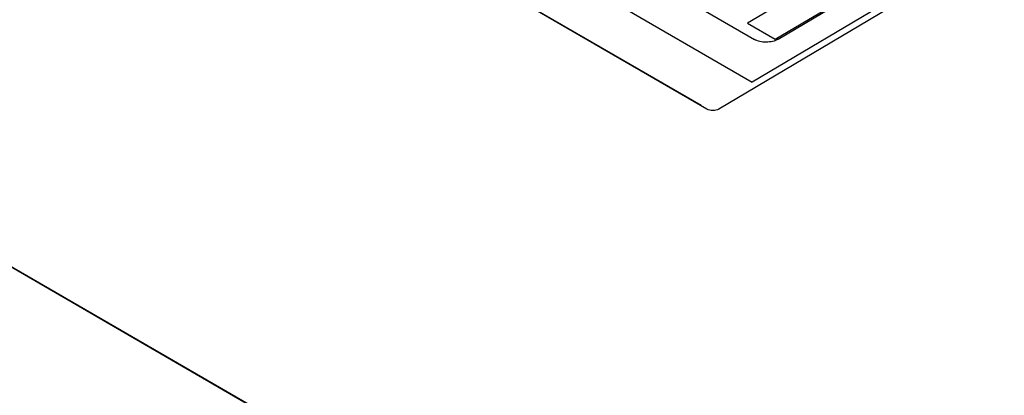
# Model space of a CAD drawing. Header units: millimetres. Extents: x 1117 to 38156, y -1945 to 7303.
# Tile 200 of 256: x 7798 to 7974, y 978 to 1046. Entities that reach past the tile are written whole.
import ezdxf

# ---------------------------------------------------------------- set-up
doc = ezdxf.new("R2010")
doc.units = ezdxf.units.MM

msp = doc.modelspace()

# ---------------------------------------------------------------- linework, layer by layer
at = {"linetype": 'Continuous'}
for p, q in [((7920.871, 1029.523), (7801.772, 1098.545)), ((8006.896, 879.198), (7675.047, 1071.516)), ((8006.97, 879.246), (7675.12, 1071.564)), ((7888.565, 1057.764), (7928.97, 1034.348)), ((7900.374, 1058.805), (7929.354, 1042.01)), ((7970.383, 1057.68), (7922.992, 1029.539)), ((7919.819, 1030.16), (7878.922, 1053.861)), ((7945.091, 1054.977), (7928.115, 1044.896)), ((7963.63, 1054.929), (7928.97, 1034.348)), ((7933.062, 1042.029), (7950.039, 1052.109)), ((7933.596, 1042.042), (7950.572, 1052.122)), ((7928.115, 1044.896), (7933.062, 1042.029)), ((7919.819, 1030.133), (7919.819, 1030.16))]:
    msp.add_line(p, q, dxfattribs=at)
for points, knots in [([(7933.596, 1042.042), (7933.296, 1041.863), (7932.596, 1041.6), (7931.475, 1041.468), (7930.355, 1041.583), (7929.654, 1041.836), (7929.354, 1042.01)], [0, 0, 0, 0, 0.2381041, 0.5008852, 0.7631839, 1, 1, 1, 1]), ([(7922.992, 1029.539), (7922.678, 1029.353), (7921.933, 1029.2), (7921.185, 1029.341), (7920.871, 1029.523)], [0, 0, 0, 0, 0.5009157, 1, 1, 1, 1])]:
    msp.add_open_spline(points, degree=3, knots=knots, dxfattribs=at)

doc.saveas('drawing.dxf')
